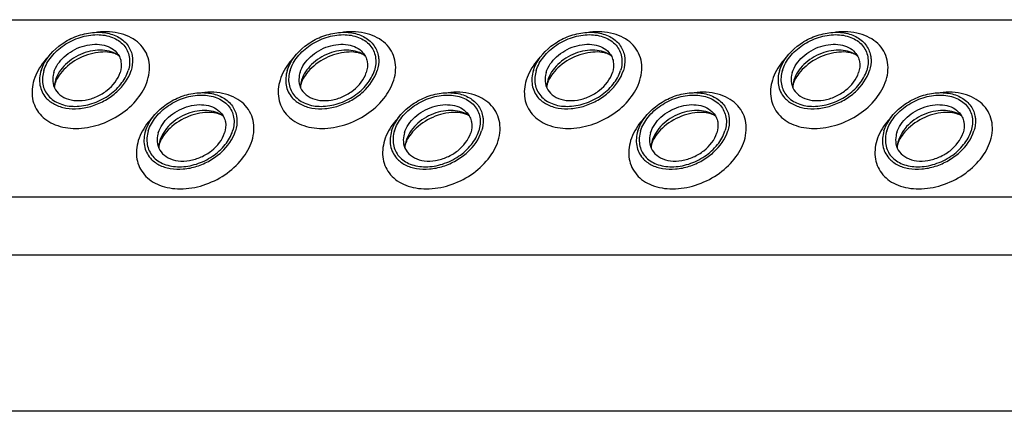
# Model space of a CAD drawing. Header units: millimetres. Extents: x 0 to 2100, y 0 to 2970.
# Tile 7 of 28: x 1647 to 1743, y 964 to 1002. Entities that reach past the tile are written whole.
import ezdxf

# ---------------------------------------------------------------- set-up
doc = ezdxf.new("R2010")
doc.units = ezdxf.units.MM
doc.header["$LTSCALE"] = 193.6
doc.layers.get('0').update_dxf_attribs({"linetype": 'CONTINUOUS'})

msp = doc.modelspace()

# ---------------------------------------------------------------- linework, layer by layer
at = {"color": 9, "linetype": 'CONTINUOUS'}
for p, q in [((1460.481, 1001.856), (1823.554, 1001.856)), ((1468.938, 984.623), (1832.011, 984.623)), ((1471.695, 979.003), (1834.769, 979.003))]:
    msp.add_line(p, q, dxfattribs=at)
at = {"color": 7, "linetype": 'CONTINUOUS'}
msp.add_line((1842.243, 963.773), (1479.169, 963.773), dxfattribs=at)
for centre, radius, start, end in [((1653.001, 995.204), 2.588, 168.51317, 169.25165), ((1653.132, 995.175), 2.722, 162.7878, 168.47048), ((1676.931, 995.204), 2.588, 168.51317, 169.25165), ((1677.062, 995.175), 2.722, 162.7878, 168.47048), ((1700.861, 995.204), 2.588, 168.51317, 169.25165), ((1700.992, 995.175), 2.722, 162.7878, 168.47048), ((1724.791, 995.204), 2.588, 168.51317, 169.25165), ((1724.922, 995.175), 2.722, 162.7878, 168.47048), ((1663.151, 989.329), 2.588, 168.51317, 169.25165), ((1663.282, 989.3), 2.722, 162.7878, 168.47048), ((1687.081, 989.329), 2.588, 168.51317, 169.25165), ((1687.212, 989.3), 2.722, 162.7878, 168.47048), ((1711.011, 989.329), 2.588, 168.51317, 169.25165), ((1711.142, 989.3), 2.722, 162.7878, 168.47048), ((1734.941, 989.329), 2.588, 168.51317, 169.25165), ((1735.071, 989.3), 2.722, 162.7878, 168.47048)]:
    msp.add_arc(centre, radius, start, end, dxfattribs=at)
for points, knots in [([(1649.129, 996.913), (1649.415, 997.839), (1650.432, 999.106), (1652.188, 1000.151), (1653.707, 1000.62), (1655.209, 1000.677), (1656.545, 1000.309), (1657.56, 999.519), (1657.903, 998.761), (1657.978, 998.379)], [0, 0, 0, 0, 0.256023, 0.397887, 0.538537, 0.670709, 0.789982, 0.897281, 1, 1, 1, 1]), ([(1649.405, 996.913), (1649.554, 997.397), (1650.097, 998.347), (1651.339, 999.455), (1652.885, 1000.204), (1654.524, 1000.485), (1656.044, 1000.254), (1657.056, 999.594), (1657.537, 998.862), (1657.803, 998.026), (1657.734, 997.339), (1657.603, 996.913)], [0, 0, 0, 0, 0.126005, 0.265198, 0.409334, 0.548109, 0.673462, 0.783988, 0.836431, 0.88895, 1, 1, 1, 1]), ([(1673.059, 996.913), (1673.345, 997.839), (1674.362, 999.106), (1676.118, 1000.151), (1677.637, 1000.62), (1679.139, 1000.677), (1680.475, 1000.309), (1681.49, 999.519), (1681.833, 998.761), (1681.908, 998.379)], [0, 0, 0, 0, 0.256023, 0.397887, 0.538537, 0.670709, 0.789982, 0.897281, 1, 1, 1, 1]), ([(1673.335, 996.913), (1673.484, 997.397), (1674.027, 998.347), (1675.269, 999.455), (1676.815, 1000.204), (1678.454, 1000.485), (1679.974, 1000.254), (1680.985, 999.594), (1681.466, 998.862), (1681.733, 998.026), (1681.664, 997.339), (1681.532, 996.913)], [0, 0, 0, 0, 0.126005, 0.265198, 0.409334, 0.548109, 0.673462, 0.783988, 0.836431, 0.88895, 1, 1, 1, 1]), ([(1696.988, 996.913), (1697.275, 997.839), (1698.292, 999.106), (1700.048, 1000.151), (1701.566, 1000.62), (1703.069, 1000.677), (1704.405, 1000.309), (1705.42, 999.519), (1705.763, 998.761), (1705.838, 998.379)], [0, 0, 0, 0, 0.256023, 0.397887, 0.538537, 0.670709, 0.789982, 0.897281, 1, 1, 1, 1]), ([(1697.265, 996.913), (1697.414, 997.397), (1697.957, 998.347), (1699.199, 999.455), (1700.745, 1000.204), (1702.384, 1000.485), (1703.904, 1000.254), (1704.915, 999.594), (1705.396, 998.862), (1705.662, 998.026), (1705.594, 997.339), (1705.462, 996.913)], [0, 0, 0, 0, 0.126005, 0.265198, 0.409334, 0.548109, 0.673462, 0.783988, 0.836431, 0.88895, 1, 1, 1, 1]), ([(1720.918, 996.913), (1721.205, 997.839), (1722.222, 999.106), (1723.978, 1000.151), (1725.496, 1000.62), (1726.998, 1000.677), (1728.335, 1000.309), (1729.35, 999.519), (1729.693, 998.761), (1729.767, 998.379)], [0, 0, 0, 0, 0.256023, 0.397887, 0.538537, 0.670709, 0.789982, 0.897281, 1, 1, 1, 1]), ([(1721.195, 996.913), (1721.344, 997.397), (1721.887, 998.347), (1723.129, 999.455), (1724.674, 1000.204), (1726.314, 1000.485), (1727.833, 1000.254), (1728.845, 999.594), (1729.326, 998.862), (1729.592, 998.026), (1729.524, 997.339), (1729.392, 996.913)], [0, 0, 0, 0, 0.126005, 0.265198, 0.409334, 0.548109, 0.673462, 0.783988, 0.836431, 0.88895, 1, 1, 1, 1]), ([(1650.372, 996.727), (1650.551, 997.308), (1651.138, 998.12), (1652.183, 998.874), (1653.113, 999.288), (1654.084, 999.49), (1655.019, 999.464), (1655.845, 999.206), (1656.291, 998.872), (1656.462, 998.679)], [0, 0, 0, 0, 0.246125, 0.38243, 0.520512, 0.654784, 0.780538, 0.895274, 1, 1, 1, 1]), ([(1674.301, 996.727), (1674.481, 997.308), (1675.068, 998.12), (1676.113, 998.874), (1677.043, 999.288), (1678.013, 999.49), (1678.949, 999.464), (1679.775, 999.206), (1680.221, 998.872), (1680.392, 998.679)], [0, 0, 0, 0, 0.246125, 0.38243, 0.520512, 0.654784, 0.780538, 0.895274, 1, 1, 1, 1]), ([(1698.231, 996.727), (1698.411, 997.308), (1698.998, 998.12), (1700.042, 998.874), (1700.973, 999.288), (1701.943, 999.49), (1702.879, 999.464), (1703.705, 999.206), (1704.151, 998.872), (1704.322, 998.679)], [0, 0, 0, 0, 0.246125, 0.38243, 0.520512, 0.654784, 0.780538, 0.895274, 1, 1, 1, 1]), ([(1722.161, 996.727), (1722.341, 997.308), (1722.928, 998.12), (1723.972, 998.874), (1724.903, 999.288), (1725.873, 999.49), (1726.809, 999.464), (1727.635, 999.206), (1728.081, 998.872), (1728.252, 998.679)], [0, 0, 0, 0, 0.246125, 0.38243, 0.520512, 0.654784, 0.780538, 0.895274, 1, 1, 1, 1]), ([(1656.688, 998.354), (1656.243, 998.687), (1655.344, 998.947), (1654.138, 998.869), (1653.176, 998.603), (1652.274, 998.148), (1651.492, 997.536), (1650.886, 996.811), (1650.618, 996.258), (1650.532, 995.981)], [0, 0, 0, 0, 0.223873, 0.351612, 0.485909, 0.622361, 0.75614, 0.882948, 1, 1, 1, 1]), ([(1656.688, 998.354), (1656.57, 998.442), (1656.218, 998.609), (1655.532, 998.737), (1654.625, 998.702), (1653.256, 998.373), (1651.974, 997.664), (1651.029, 996.709), (1650.701, 996.198), (1650.591, 995.953)], [0, 0, 0, 0, 0.061788, 0.160605, 0.290161, 0.439176, 0.748377, 0.887348, 1, 1, 1, 1]), ([(1656.462, 998.679), (1656.573, 998.553), (1656.762, 998.271), (1656.977, 997.61), (1656.923, 997.064), (1656.819, 996.727)], [0, 0, 0, 0, 0.242965, 0.486066, 1, 1, 1, 1]), ([(1657.978, 998.379), (1658.001, 998.263), (1658.062, 997.773), (1657.989, 997.271), (1657.879, 996.913)], [0, 0, 0, 0, 0.240827, 1, 1, 1, 1]), ([(1680.618, 998.354), (1680.173, 998.687), (1679.273, 998.947), (1678.068, 998.869), (1677.106, 998.603), (1676.204, 998.148), (1675.422, 997.536), (1674.816, 996.811), (1674.548, 996.258), (1674.462, 995.981)], [0, 0, 0, 0, 0.223873, 0.351612, 0.485909, 0.622361, 0.75614, 0.882948, 1, 1, 1, 1]), ([(1680.618, 998.354), (1680.5, 998.442), (1680.147, 998.609), (1679.461, 998.737), (1678.554, 998.702), (1677.186, 998.373), (1675.904, 997.664), (1674.958, 996.709), (1674.631, 996.198), (1674.521, 995.953)], [0, 0, 0, 0, 0.061788, 0.160605, 0.290161, 0.439176, 0.748377, 0.887348, 1, 1, 1, 1]), ([(1680.392, 998.679), (1680.503, 998.553), (1680.692, 998.271), (1680.907, 997.61), (1680.853, 997.064), (1680.749, 996.727)], [0, 0, 0, 0, 0.242965, 0.486066, 1, 1, 1, 1]), ([(1681.908, 998.379), (1681.93, 998.263), (1681.992, 997.773), (1681.919, 997.271), (1681.809, 996.913)], [0, 0, 0, 0, 0.240827, 1, 1, 1, 1]), ([(1704.548, 998.354), (1704.102, 998.687), (1703.203, 998.947), (1701.998, 998.869), (1701.036, 998.603), (1700.134, 998.148), (1699.352, 997.536), (1698.746, 996.811), (1698.478, 996.258), (1698.392, 995.981)], [0, 0, 0, 0, 0.223873, 0.351612, 0.485909, 0.622361, 0.75614, 0.882948, 1, 1, 1, 1]), ([(1704.548, 998.354), (1704.43, 998.442), (1704.077, 998.609), (1703.391, 998.737), (1702.484, 998.702), (1701.116, 998.373), (1699.834, 997.664), (1698.888, 996.709), (1698.561, 996.198), (1698.451, 995.953)], [0, 0, 0, 0, 0.061788, 0.160605, 0.290161, 0.439176, 0.748377, 0.887348, 1, 1, 1, 1]), ([(1704.322, 998.679), (1704.433, 998.553), (1704.622, 998.271), (1704.836, 997.61), (1704.783, 997.064), (1704.679, 996.727)], [0, 0, 0, 0, 0.242965, 0.486066, 1, 1, 1, 1]), ([(1705.838, 998.379), (1705.86, 998.263), (1705.922, 997.773), (1705.849, 997.271), (1705.739, 996.913)], [0, 0, 0, 0, 0.240827, 1, 1, 1, 1]), ([(1728.478, 998.354), (1728.032, 998.687), (1727.133, 998.947), (1725.928, 998.869), (1724.966, 998.603), (1724.064, 998.148), (1723.281, 997.536), (1722.676, 996.811), (1722.408, 996.258), (1722.322, 995.981)], [0, 0, 0, 0, 0.223873, 0.351612, 0.485909, 0.622361, 0.75614, 0.882948, 1, 1, 1, 1]), ([(1728.478, 998.354), (1728.359, 998.442), (1728.007, 998.609), (1727.321, 998.737), (1726.414, 998.702), (1725.046, 998.373), (1723.764, 997.664), (1722.818, 996.709), (1722.491, 996.198), (1722.38, 995.953)], [0, 0, 0, 0, 0.061788, 0.160605, 0.290161, 0.439176, 0.748377, 0.887348, 1, 1, 1, 1]), ([(1728.252, 998.679), (1728.363, 998.553), (1728.552, 998.271), (1728.766, 997.61), (1728.713, 997.064), (1728.609, 996.727)], [0, 0, 0, 0, 0.242965, 0.486066, 1, 1, 1, 1]), ([(1729.767, 998.379), (1729.79, 998.263), (1729.852, 997.773), (1729.779, 997.271), (1729.668, 996.913)], [0, 0, 0, 0, 0.240827, 1, 1, 1, 1]), ([(1649.129, 996.913), (1648.988, 996.456), (1648.915, 995.718), (1649.203, 994.823), (1649.458, 994.441), (1649.606, 994.271)], [0, 0, 0, 0, 0.513998, 0.757111, 1, 1, 1, 1]), ([(1649.405, 996.913), (1649.273, 996.487), (1649.205, 995.8), (1649.471, 994.965), (1649.952, 994.232), (1650.964, 993.572), (1652.483, 993.342), (1654.123, 993.623), (1655.668, 994.371), (1656.911, 995.48), (1657.453, 996.43), (1657.603, 996.913)], [0, 0, 0, 0, 0.11105, 0.163569, 0.216012, 0.326538, 0.451891, 0.590666, 0.734802, 0.873995, 1, 1, 1, 1]), ([(1649.606, 994.271), (1649.838, 994.007), (1650.442, 993.552), (1651.563, 993.2), (1652.834, 993.163), (1654.152, 993.436), (1655.417, 993.997), (1656.837, 995.02), (1657.635, 996.124), (1657.879, 996.913)], [0, 0, 0, 0, 0.104679, 0.219356, 0.345073, 0.479342, 0.617452, 0.753801, 1, 1, 1, 1]), ([(1650.372, 996.727), (1650.344, 996.636), (1650.255, 996.287), (1650.247, 995.914), (1650.297, 995.653)], [0, 0, 0, 0, 0.262254, 1, 1, 1, 1]), ([(1650.297, 995.653), (1650.351, 995.371), (1650.602, 994.812), (1651.349, 994.227), (1652.334, 993.953), (1653.441, 993.995), (1654.562, 994.339), (1655.857, 995.109), (1656.608, 996.044), (1656.819, 996.727)], [0, 0, 0, 0, 0.102742, 0.21, 0.32922, 0.461363, 0.602021, 0.743916, 1, 1, 1, 1]), ([(1673.059, 996.913), (1672.917, 996.456), (1672.845, 995.718), (1673.133, 994.823), (1673.387, 994.441), (1673.536, 994.271)], [0, 0, 0, 0, 0.513998, 0.757111, 1, 1, 1, 1]), ([(1673.335, 996.913), (1673.203, 996.487), (1673.135, 995.8), (1673.401, 994.965), (1673.882, 994.232), (1674.894, 993.572), (1676.413, 993.342), (1678.053, 993.623), (1679.598, 994.371), (1680.84, 995.48), (1681.383, 996.43), (1681.532, 996.913)], [0, 0, 0, 0, 0.11105, 0.163569, 0.216012, 0.326538, 0.451891, 0.590666, 0.734802, 0.873995, 1, 1, 1, 1]), ([(1673.536, 994.271), (1673.768, 994.007), (1674.372, 993.552), (1675.493, 993.2), (1676.763, 993.163), (1678.082, 993.436), (1679.347, 993.997), (1680.767, 995.02), (1681.565, 996.124), (1681.809, 996.913)], [0, 0, 0, 0, 0.104679, 0.219356, 0.345073, 0.479342, 0.617452, 0.753801, 1, 1, 1, 1]), ([(1674.301, 996.727), (1674.274, 996.636), (1674.185, 996.287), (1674.177, 995.914), (1674.227, 995.653)], [0, 0, 0, 0, 0.262254, 1, 1, 1, 1]), ([(1674.227, 995.653), (1674.281, 995.371), (1674.532, 994.812), (1675.279, 994.227), (1676.264, 993.953), (1677.371, 993.995), (1678.491, 994.339), (1679.787, 995.109), (1680.538, 996.044), (1680.749, 996.727)], [0, 0, 0, 0, 0.102742, 0.21, 0.32922, 0.461363, 0.602021, 0.743916, 1, 1, 1, 1]), ([(1696.988, 996.913), (1696.847, 996.456), (1696.775, 995.718), (1697.063, 994.823), (1697.317, 994.441), (1697.466, 994.271)], [0, 0, 0, 0, 0.513998, 0.757111, 1, 1, 1, 1]), ([(1697.265, 996.913), (1697.133, 996.487), (1697.065, 995.8), (1697.331, 994.965), (1697.812, 994.232), (1698.824, 993.572), (1700.343, 993.342), (1701.982, 993.623), (1703.528, 994.371), (1704.77, 995.48), (1705.313, 996.43), (1705.462, 996.913)], [0, 0, 0, 0, 0.11105, 0.163569, 0.216012, 0.326538, 0.451891, 0.590666, 0.734802, 0.873995, 1, 1, 1, 1]), ([(1697.466, 994.271), (1697.698, 994.007), (1698.302, 993.552), (1699.423, 993.2), (1700.693, 993.163), (1702.012, 993.436), (1703.277, 993.997), (1704.697, 995.02), (1705.495, 996.124), (1705.739, 996.913)], [0, 0, 0, 0, 0.104679, 0.219356, 0.345073, 0.479342, 0.617452, 0.753801, 1, 1, 1, 1]), ([(1698.231, 996.727), (1698.203, 996.636), (1698.115, 996.287), (1698.107, 995.914), (1698.157, 995.653)], [0, 0, 0, 0, 0.262254, 1, 1, 1, 1]), ([(1698.157, 995.653), (1698.211, 995.371), (1698.462, 994.812), (1699.209, 994.227), (1700.193, 993.953), (1701.301, 993.995), (1702.421, 994.339), (1703.717, 995.109), (1704.468, 996.044), (1704.679, 996.727)], [0, 0, 0, 0, 0.102742, 0.21, 0.32922, 0.461363, 0.602021, 0.743916, 1, 1, 1, 1]), ([(1720.918, 996.913), (1720.777, 996.456), (1720.705, 995.718), (1720.993, 994.823), (1721.247, 994.441), (1721.396, 994.271)], [0, 0, 0, 0, 0.513998, 0.757111, 1, 1, 1, 1]), ([(1721.195, 996.913), (1721.063, 996.487), (1720.994, 995.8), (1721.261, 994.965), (1721.742, 994.232), (1722.753, 993.572), (1724.273, 993.342), (1725.912, 993.623), (1727.458, 994.371), (1728.7, 995.48), (1729.243, 996.43), (1729.392, 996.913)], [0, 0, 0, 0, 0.11105, 0.163569, 0.216012, 0.326538, 0.451891, 0.590666, 0.734802, 0.873995, 1, 1, 1, 1]), ([(1721.396, 994.271), (1721.628, 994.007), (1722.232, 993.552), (1723.353, 993.2), (1724.623, 993.163), (1725.942, 993.436), (1727.206, 993.997), (1728.627, 995.02), (1729.424, 996.124), (1729.668, 996.913)], [0, 0, 0, 0, 0.104679, 0.219356, 0.345073, 0.479342, 0.617452, 0.753801, 1, 1, 1, 1]), ([(1722.161, 996.727), (1722.133, 996.636), (1722.045, 996.287), (1722.037, 995.914), (1722.087, 995.653)], [0, 0, 0, 0, 0.262254, 1, 1, 1, 1]), ([(1722.087, 995.653), (1722.141, 995.371), (1722.392, 994.812), (1723.139, 994.227), (1724.123, 993.953), (1725.231, 993.995), (1726.351, 994.339), (1727.647, 995.109), (1728.397, 996.044), (1728.609, 996.727)], [0, 0, 0, 0, 0.102742, 0.21, 0.32922, 0.461363, 0.602021, 0.743916, 1, 1, 1, 1]), ([(1650.488, 995.683), (1650.475, 995.643), (1650.439, 995.51), (1650.418, 995.372), (1650.416, 995.276)], [0, 0, 0, 0, 0.304395, 1, 1, 1, 1]), ([(1650.591, 995.953), (1650.58, 995.929), (1650.542, 995.841), (1650.508, 995.75), (1650.488, 995.683)], [0, 0, 0, 0, 0.268631, 1, 1, 1, 1]), ([(1674.418, 995.683), (1674.405, 995.643), (1674.369, 995.51), (1674.347, 995.372), (1674.346, 995.276)], [0, 0, 0, 0, 0.304395, 1, 1, 1, 1]), ([(1674.521, 995.953), (1674.51, 995.929), (1674.472, 995.841), (1674.438, 995.75), (1674.418, 995.683)], [0, 0, 0, 0, 0.268631, 1, 1, 1, 1]), ([(1698.347, 995.683), (1698.335, 995.643), (1698.298, 995.51), (1698.277, 995.372), (1698.276, 995.276)], [0, 0, 0, 0, 0.304395, 1, 1, 1, 1]), ([(1698.451, 995.953), (1698.44, 995.929), (1698.402, 995.841), (1698.368, 995.75), (1698.347, 995.683)], [0, 0, 0, 0, 0.268631, 1, 1, 1, 1]), ([(1722.277, 995.683), (1722.265, 995.643), (1722.228, 995.51), (1722.207, 995.372), (1722.206, 995.276)], [0, 0, 0, 0, 0.304395, 1, 1, 1, 1]), ([(1722.38, 995.953), (1722.37, 995.929), (1722.331, 995.841), (1722.298, 995.75), (1722.277, 995.683)], [0, 0, 0, 0, 0.268631, 1, 1, 1, 1]), ([(1659.278, 991.038), (1659.564, 991.964), (1660.582, 993.231), (1662.338, 994.276), (1663.856, 994.745), (1665.358, 994.802), (1666.694, 994.434), (1667.71, 993.644), (1668.053, 992.886), (1668.127, 992.505)], [0, 0, 0, 0, 0.256023, 0.397887, 0.538537, 0.670709, 0.789982, 0.897281, 1, 1, 1, 1]), ([(1683.208, 991.038), (1683.494, 991.964), (1684.511, 993.231), (1686.267, 994.276), (1687.786, 994.745), (1689.288, 994.802), (1690.624, 994.434), (1691.639, 993.644), (1691.983, 992.886), (1692.057, 992.505)], [0, 0, 0, 0, 0.256023, 0.397887, 0.538537, 0.670709, 0.789982, 0.897281, 1, 1, 1, 1]), ([(1707.138, 991.038), (1707.424, 991.964), (1708.441, 993.231), (1710.197, 994.276), (1711.716, 994.745), (1713.218, 994.802), (1714.554, 994.434), (1715.569, 993.644), (1715.913, 992.886), (1715.987, 992.505)], [0, 0, 0, 0, 0.256023, 0.397887, 0.538537, 0.670709, 0.789982, 0.897281, 1, 1, 1, 1]), ([(1731.068, 991.038), (1731.354, 991.964), (1732.371, 993.231), (1734.127, 994.276), (1735.646, 994.745), (1737.148, 994.802), (1738.484, 994.434), (1739.499, 993.644), (1739.842, 992.886), (1739.917, 992.505)], [0, 0, 0, 0, 0.256023, 0.397887, 0.538537, 0.670709, 0.789982, 0.897281, 1, 1, 1, 1]), ([(1659.554, 991.038), (1659.704, 991.522), (1660.246, 992.472), (1661.489, 993.58), (1663.034, 994.329), (1664.674, 994.61), (1666.193, 994.379), (1667.205, 993.719), (1667.686, 992.987), (1667.952, 992.151), (1667.884, 991.464), (1667.752, 991.038)], [0, 0, 0, 0, 0.126005, 0.265198, 0.409334, 0.548109, 0.673462, 0.783988, 0.836431, 0.88895, 1, 1, 1, 1]), ([(1660.521, 990.852), (1660.701, 991.433), (1661.287, 992.245), (1662.332, 992.999), (1663.263, 993.413), (1664.233, 993.615), (1665.168, 993.589), (1665.995, 993.331), (1666.441, 992.998), (1666.612, 992.804)], [0, 0, 0, 0, 0.246125, 0.38243, 0.520512, 0.654784, 0.780538, 0.895274, 1, 1, 1, 1]), ([(1683.484, 991.038), (1683.634, 991.522), (1684.176, 992.472), (1685.419, 993.58), (1686.964, 994.329), (1688.603, 994.61), (1690.123, 994.379), (1691.135, 993.719), (1691.616, 992.987), (1691.882, 992.151), (1691.813, 991.464), (1691.682, 991.038)], [0, 0, 0, 0, 0.126005, 0.265198, 0.409334, 0.548109, 0.673462, 0.783988, 0.836431, 0.88895, 1, 1, 1, 1]), ([(1684.451, 990.852), (1684.63, 991.433), (1685.217, 992.245), (1686.262, 992.999), (1687.192, 993.413), (1688.163, 993.615), (1689.098, 993.589), (1689.925, 993.331), (1690.37, 992.998), (1690.542, 992.804)], [0, 0, 0, 0, 0.246125, 0.38243, 0.520512, 0.654784, 0.780538, 0.895274, 1, 1, 1, 1]), ([(1707.414, 991.038), (1707.564, 991.522), (1708.106, 992.472), (1709.349, 993.58), (1710.894, 994.329), (1712.533, 994.61), (1714.053, 994.379), (1715.065, 993.719), (1715.546, 992.987), (1715.812, 992.151), (1715.743, 991.464), (1715.612, 991.038)], [0, 0, 0, 0, 0.126005, 0.265198, 0.409334, 0.548109, 0.673462, 0.783988, 0.836431, 0.88895, 1, 1, 1, 1]), ([(1708.381, 990.852), (1708.56, 991.433), (1709.147, 992.245), (1710.192, 992.999), (1711.122, 993.413), (1712.093, 993.615), (1713.028, 993.589), (1713.854, 993.331), (1714.3, 992.998), (1714.472, 992.804)], [0, 0, 0, 0, 0.246125, 0.38243, 0.520512, 0.654784, 0.780538, 0.895274, 1, 1, 1, 1]), ([(1731.344, 991.038), (1731.493, 991.522), (1732.036, 992.472), (1733.278, 993.58), (1734.824, 994.329), (1736.463, 994.61), (1737.983, 994.379), (1738.995, 993.719), (1739.476, 992.987), (1739.742, 992.151), (1739.673, 991.464), (1739.542, 991.038)], [0, 0, 0, 0, 0.126005, 0.265198, 0.409334, 0.548109, 0.673462, 0.783988, 0.836431, 0.88895, 1, 1, 1, 1]), ([(1732.311, 990.852), (1732.49, 991.433), (1733.077, 992.245), (1734.122, 992.999), (1735.052, 993.413), (1736.023, 993.615), (1736.958, 993.589), (1737.784, 993.331), (1738.23, 992.998), (1738.401, 992.804)], [0, 0, 0, 0, 0.246125, 0.38243, 0.520512, 0.654784, 0.780538, 0.895274, 1, 1, 1, 1]), ([(1666.837, 992.479), (1666.392, 992.812), (1665.493, 993.072), (1664.287, 992.994), (1663.326, 992.728), (1662.423, 992.273), (1661.641, 991.661), (1661.036, 990.936), (1660.767, 990.383), (1660.682, 990.106)], [0, 0, 0, 0, 0.223873, 0.351612, 0.485909, 0.622361, 0.75614, 0.882948, 1, 1, 1, 1]), ([(1666.837, 992.479), (1666.719, 992.567), (1666.367, 992.734), (1665.681, 992.862), (1664.774, 992.827), (1663.405, 992.498), (1662.124, 991.789), (1661.178, 990.834), (1660.851, 990.323), (1660.74, 990.078)], [0, 0, 0, 0, 0.061788, 0.160605, 0.290161, 0.439176, 0.748377, 0.887348, 1, 1, 1, 1]), ([(1666.612, 992.804), (1666.722, 992.678), (1666.911, 992.396), (1667.126, 991.735), (1667.073, 991.19), (1666.968, 990.852)], [0, 0, 0, 0, 0.242965, 0.486066, 1, 1, 1, 1]), ([(1690.767, 992.479), (1690.322, 992.812), (1689.423, 993.072), (1688.217, 992.994), (1687.255, 992.728), (1686.353, 992.273), (1685.571, 991.661), (1684.965, 990.936), (1684.697, 990.383), (1684.611, 990.106)], [0, 0, 0, 0, 0.223873, 0.351612, 0.485909, 0.622361, 0.75614, 0.882948, 1, 1, 1, 1]), ([(1690.767, 992.479), (1690.649, 992.567), (1690.297, 992.734), (1689.611, 992.862), (1688.704, 992.827), (1687.335, 992.498), (1686.053, 991.789), (1685.108, 990.834), (1684.781, 990.323), (1684.67, 990.078)], [0, 0, 0, 0, 0.061788, 0.160605, 0.290161, 0.439176, 0.748377, 0.887348, 1, 1, 1, 1]), ([(1690.542, 992.804), (1690.652, 992.678), (1690.841, 992.396), (1691.056, 991.735), (1691.003, 991.19), (1690.898, 990.852)], [0, 0, 0, 0, 0.242965, 0.486066, 1, 1, 1, 1]), ([(1714.697, 992.479), (1714.252, 992.812), (1713.353, 993.072), (1712.147, 992.994), (1711.185, 992.728), (1710.283, 992.273), (1709.501, 991.661), (1708.895, 990.936), (1708.627, 990.383), (1708.541, 990.106)], [0, 0, 0, 0, 0.223873, 0.351612, 0.485909, 0.622361, 0.75614, 0.882948, 1, 1, 1, 1]), ([(1714.697, 992.479), (1714.579, 992.567), (1714.227, 992.734), (1713.541, 992.862), (1712.634, 992.827), (1711.265, 992.498), (1709.983, 991.789), (1709.038, 990.834), (1708.711, 990.323), (1708.6, 990.078)], [0, 0, 0, 0, 0.061788, 0.160605, 0.290161, 0.439176, 0.748377, 0.887348, 1, 1, 1, 1]), ([(1714.472, 992.804), (1714.582, 992.678), (1714.771, 992.396), (1714.986, 991.735), (1714.933, 991.19), (1714.828, 990.852)], [0, 0, 0, 0, 0.242965, 0.486066, 1, 1, 1, 1]), ([(1738.627, 992.479), (1738.182, 992.812), (1737.283, 993.072), (1736.077, 992.994), (1735.115, 992.728), (1734.213, 992.273), (1733.431, 991.661), (1732.825, 990.936), (1732.557, 990.383), (1732.471, 990.106)], [0, 0, 0, 0, 0.223873, 0.351612, 0.485909, 0.622361, 0.75614, 0.882948, 1, 1, 1, 1]), ([(1738.627, 992.479), (1738.509, 992.567), (1738.157, 992.734), (1737.471, 992.862), (1736.564, 992.827), (1735.195, 992.498), (1733.913, 991.789), (1732.968, 990.834), (1732.64, 990.323), (1732.53, 990.078)], [0, 0, 0, 0, 0.061788, 0.160605, 0.290161, 0.439176, 0.748377, 0.887348, 1, 1, 1, 1]), ([(1738.401, 992.804), (1738.512, 992.678), (1738.701, 992.396), (1738.916, 991.735), (1738.862, 991.19), (1738.758, 990.852)], [0, 0, 0, 0, 0.242965, 0.486066, 1, 1, 1, 1]), ([(1668.127, 992.505), (1668.15, 992.388), (1668.212, 991.898), (1668.139, 991.396), (1668.028, 991.038)], [0, 0, 0, 0, 0.240827, 1, 1, 1, 1]), ([(1692.057, 992.505), (1692.08, 992.388), (1692.141, 991.898), (1692.069, 991.396), (1691.958, 991.038)], [0, 0, 0, 0, 0.240827, 1, 1, 1, 1]), ([(1715.987, 992.505), (1716.01, 992.388), (1716.071, 991.898), (1715.998, 991.396), (1715.888, 991.038)], [0, 0, 0, 0, 0.240827, 1, 1, 1, 1]), ([(1739.917, 992.505), (1739.94, 992.388), (1740.001, 991.898), (1739.928, 991.396), (1739.818, 991.038)], [0, 0, 0, 0, 0.240827, 1, 1, 1, 1]), ([(1659.278, 991.038), (1659.137, 990.581), (1659.064, 989.844), (1659.353, 988.949), (1659.607, 988.566), (1659.756, 988.396)], [0, 0, 0, 0, 0.513998, 0.757111, 1, 1, 1, 1]), ([(1659.554, 991.038), (1659.423, 990.612), (1659.354, 989.925), (1659.62, 989.09), (1660.101, 988.357), (1661.113, 987.697), (1662.633, 987.467), (1664.272, 987.748), (1665.818, 988.496), (1667.06, 989.605), (1667.603, 990.555), (1667.752, 991.038)], [0, 0, 0, 0, 0.11105, 0.163569, 0.216012, 0.326538, 0.451891, 0.590666, 0.734802, 0.873995, 1, 1, 1, 1]), ([(1659.756, 988.396), (1659.987, 988.132), (1660.591, 987.677), (1661.713, 987.325), (1662.983, 987.288), (1664.301, 987.561), (1665.566, 988.122), (1666.986, 989.146), (1667.784, 990.249), (1668.028, 991.038)], [0, 0, 0, 0, 0.104679, 0.219356, 0.345073, 0.479342, 0.617452, 0.753801, 1, 1, 1, 1]), ([(1660.521, 990.852), (1660.493, 990.761), (1660.405, 990.412), (1660.397, 990.04), (1660.447, 989.778)], [0, 0, 0, 0, 0.262254, 1, 1, 1, 1]), ([(1660.447, 989.778), (1660.501, 989.496), (1660.752, 988.937), (1661.499, 988.352), (1662.483, 988.079), (1663.591, 988.12), (1664.711, 988.464), (1666.007, 989.234), (1666.757, 990.169), (1666.968, 990.852)], [0, 0, 0, 0, 0.102742, 0.21, 0.32922, 0.461363, 0.602021, 0.743916, 1, 1, 1, 1]), ([(1683.208, 991.038), (1683.067, 990.581), (1682.994, 989.844), (1683.282, 988.949), (1683.537, 988.566), (1683.686, 988.396)], [0, 0, 0, 0, 0.513998, 0.757111, 1, 1, 1, 1]), ([(1683.484, 991.038), (1683.353, 990.612), (1683.284, 989.925), (1683.55, 989.09), (1684.031, 988.357), (1685.043, 987.697), (1686.563, 987.467), (1688.202, 987.748), (1689.747, 988.496), (1690.99, 989.605), (1691.532, 990.555), (1691.682, 991.038)], [0, 0, 0, 0, 0.11105, 0.163569, 0.216012, 0.326538, 0.451891, 0.590666, 0.734802, 0.873995, 1, 1, 1, 1]), ([(1683.686, 988.396), (1683.917, 988.132), (1684.521, 987.677), (1685.642, 987.325), (1686.913, 987.288), (1688.231, 987.561), (1689.496, 988.122), (1690.916, 989.146), (1691.714, 990.249), (1691.958, 991.038)], [0, 0, 0, 0, 0.104679, 0.219356, 0.345073, 0.479342, 0.617452, 0.753801, 1, 1, 1, 1]), ([(1684.451, 990.852), (1684.423, 990.761), (1684.335, 990.412), (1684.327, 990.04), (1684.377, 989.778)], [0, 0, 0, 0, 0.262254, 1, 1, 1, 1]), ([(1684.377, 989.778), (1684.43, 989.496), (1684.682, 988.937), (1685.428, 988.352), (1686.413, 988.079), (1687.521, 988.12), (1688.641, 988.464), (1689.937, 989.234), (1690.687, 990.169), (1690.898, 990.852)], [0, 0, 0, 0, 0.102742, 0.21, 0.32922, 0.461363, 0.602021, 0.743916, 1, 1, 1, 1]), ([(1707.138, 991.038), (1706.997, 990.581), (1706.924, 989.844), (1707.212, 988.949), (1707.467, 988.566), (1707.616, 988.396)], [0, 0, 0, 0, 0.513998, 0.757111, 1, 1, 1, 1]), ([(1707.414, 991.038), (1707.283, 990.612), (1707.214, 989.925), (1707.48, 989.09), (1707.961, 988.357), (1708.973, 987.697), (1710.493, 987.467), (1712.132, 987.748), (1713.677, 988.496), (1714.92, 989.605), (1715.462, 990.555), (1715.612, 991.038)], [0, 0, 0, 0, 0.11105, 0.163569, 0.216012, 0.326538, 0.451891, 0.590666, 0.734802, 0.873995, 1, 1, 1, 1]), ([(1707.616, 988.396), (1707.847, 988.132), (1708.451, 987.677), (1709.572, 987.325), (1710.843, 987.288), (1712.161, 987.561), (1713.426, 988.122), (1714.846, 989.146), (1715.644, 990.249), (1715.888, 991.038)], [0, 0, 0, 0, 0.104679, 0.219356, 0.345073, 0.479342, 0.617452, 0.753801, 1, 1, 1, 1]), ([(1708.381, 990.852), (1708.353, 990.761), (1708.264, 990.412), (1708.256, 990.04), (1708.306, 989.778)], [0, 0, 0, 0, 0.262254, 1, 1, 1, 1]), ([(1708.306, 989.778), (1708.36, 989.496), (1708.611, 988.937), (1709.358, 988.352), (1710.343, 988.079), (1711.45, 988.12), (1712.571, 988.464), (1713.866, 989.234), (1714.617, 990.169), (1714.828, 990.852)], [0, 0, 0, 0, 0.102742, 0.21, 0.32922, 0.461363, 0.602021, 0.743916, 1, 1, 1, 1]), ([(1731.068, 991.038), (1730.927, 990.581), (1730.854, 989.844), (1731.142, 988.949), (1731.397, 988.566), (1731.546, 988.396)], [0, 0, 0, 0, 0.513998, 0.757111, 1, 1, 1, 1]), ([(1731.344, 991.038), (1731.212, 990.612), (1731.144, 989.925), (1731.41, 989.09), (1731.891, 988.357), (1732.903, 987.697), (1734.423, 987.467), (1736.062, 987.748), (1737.607, 988.496), (1738.85, 989.605), (1739.392, 990.555), (1739.542, 991.038)], [0, 0, 0, 0, 0.11105, 0.163569, 0.216012, 0.326538, 0.451891, 0.590666, 0.734802, 0.873995, 1, 1, 1, 1]), ([(1731.546, 988.396), (1731.777, 988.132), (1732.381, 987.677), (1733.502, 987.325), (1734.773, 987.288), (1736.091, 987.561), (1737.356, 988.122), (1738.776, 989.146), (1739.574, 990.249), (1739.818, 991.038)], [0, 0, 0, 0, 0.104679, 0.219356, 0.345073, 0.479342, 0.617452, 0.753801, 1, 1, 1, 1]), ([(1732.311, 990.852), (1732.283, 990.761), (1732.194, 990.412), (1732.186, 990.04), (1732.236, 989.778)], [0, 0, 0, 0, 0.262254, 1, 1, 1, 1]), ([(1732.236, 989.778), (1732.29, 989.496), (1732.541, 988.937), (1733.288, 988.352), (1734.273, 988.079), (1735.38, 988.12), (1736.501, 988.464), (1737.796, 989.234), (1738.547, 990.169), (1738.758, 990.852)], [0, 0, 0, 0, 0.102742, 0.21, 0.32922, 0.461363, 0.602021, 0.743916, 1, 1, 1, 1]), ([(1660.637, 989.808), (1660.625, 989.768), (1660.588, 989.635), (1660.567, 989.497), (1660.565, 989.401)], [0, 0, 0, 0, 0.304395, 1, 1, 1, 1]), ([(1660.74, 990.078), (1660.73, 990.054), (1660.691, 989.966), (1660.658, 989.875), (1660.637, 989.808)], [0, 0, 0, 0, 0.268631, 1, 1, 1, 1]), ([(1684.567, 989.808), (1684.555, 989.768), (1684.518, 989.635), (1684.497, 989.497), (1684.495, 989.401)], [0, 0, 0, 0, 0.304395, 1, 1, 1, 1]), ([(1684.67, 990.078), (1684.659, 990.054), (1684.621, 989.966), (1684.588, 989.875), (1684.567, 989.808)], [0, 0, 0, 0, 0.268631, 1, 1, 1, 1]), ([(1708.497, 989.808), (1708.484, 989.768), (1708.448, 989.635), (1708.427, 989.497), (1708.425, 989.401)], [0, 0, 0, 0, 0.304395, 1, 1, 1, 1]), ([(1708.6, 990.078), (1708.589, 990.054), (1708.551, 989.966), (1708.518, 989.875), (1708.497, 989.808)], [0, 0, 0, 0, 0.268631, 1, 1, 1, 1]), ([(1732.427, 989.808), (1732.414, 989.768), (1732.378, 989.635), (1732.357, 989.497), (1732.355, 989.401)], [0, 0, 0, 0, 0.304395, 1, 1, 1, 1]), ([(1732.53, 990.078), (1732.519, 990.054), (1732.481, 989.966), (1732.448, 989.875), (1732.427, 989.808)], [0, 0, 0, 0, 0.268631, 1, 1, 1, 1])]:
    msp.add_open_spline(points, degree=3, knots=knots, dxfattribs=at)
at = {"color": 9, "linetype": 'CONTINUOUS'}
for points, knots in [([(1659.488, 995.981), (1659.588, 996.304), (1659.713, 996.958), (1659.639, 997.934), (1659.295, 998.824), (1658.698, 999.576), (1657.884, 1000.154), (1656.527, 1000.678), (1655.374, 1000.723), (1654.611, 1000.633)], [0, 0, 0, 0, 0.124407, 0.241591, 0.355163, 0.469734, 0.589631, 0.717769, 1, 1, 1, 1]), ([(1683.418, 995.981), (1683.518, 996.304), (1683.643, 996.958), (1683.569, 997.934), (1683.225, 998.824), (1682.628, 999.576), (1681.814, 1000.154), (1680.457, 1000.678), (1679.304, 1000.723), (1678.541, 1000.633)], [0, 0, 0, 0, 0.124407, 0.241591, 0.355163, 0.469734, 0.589631, 0.717769, 1, 1, 1, 1]), ([(1707.347, 995.981), (1707.447, 996.304), (1707.573, 996.958), (1707.499, 997.934), (1707.155, 998.824), (1706.558, 999.576), (1705.743, 1000.154), (1704.387, 1000.678), (1703.234, 1000.723), (1702.471, 1000.633)], [0, 0, 0, 0, 0.124407, 0.241591, 0.355163, 0.469734, 0.589631, 0.717769, 1, 1, 1, 1]), ([(1731.277, 995.981), (1731.377, 996.304), (1731.502, 996.958), (1731.429, 997.934), (1731.085, 998.824), (1730.488, 999.576), (1729.673, 1000.154), (1728.316, 1000.678), (1727.164, 1000.723), (1726.401, 1000.633)], [0, 0, 0, 0, 0.124407, 0.241591, 0.355163, 0.469734, 0.589631, 0.717769, 1, 1, 1, 1]), ([(1649.876, 998.305), (1649.707, 998.132), (1649.1, 997.446), (1648.634, 996.624), (1648.435, 995.981)], [0, 0, 0, 0, 0.264826, 1, 1, 1, 1]), ([(1673.806, 998.305), (1673.637, 998.132), (1673.03, 997.446), (1672.564, 996.624), (1672.365, 995.981)], [0, 0, 0, 0, 0.264826, 1, 1, 1, 1]), ([(1697.736, 998.305), (1697.567, 998.132), (1696.96, 997.446), (1696.494, 996.624), (1696.295, 995.981)], [0, 0, 0, 0, 0.264826, 1, 1, 1, 1]), ([(1721.666, 998.305), (1721.496, 998.132), (1720.89, 997.446), (1720.423, 996.624), (1720.225, 995.981)], [0, 0, 0, 0, 0.264826, 1, 1, 1, 1]), ([(1648.435, 995.981), (1648.257, 995.406), (1648.165, 994.48), (1648.524, 993.353), (1649.003, 992.625), (1649.677, 992.033), (1650.823, 991.437), (1652.588, 991.163), (1654.795, 991.545), (1656.88, 992.553), (1658.555, 994.048), (1659.286, 995.329), (1659.488, 995.981)], [0, 0, 0, 0, 0.110961, 0.163438, 0.215838, 0.269928, 0.32708, 0.452332, 0.590995, 0.735015, 0.874096, 1, 1, 1, 1]), ([(1672.365, 995.981), (1672.187, 995.406), (1672.095, 994.48), (1672.454, 993.353), (1672.933, 992.625), (1673.607, 992.033), (1674.753, 991.437), (1676.518, 991.163), (1678.725, 991.545), (1680.81, 992.553), (1682.485, 994.048), (1683.216, 995.329), (1683.418, 995.981)], [0, 0, 0, 0, 0.110961, 0.163438, 0.215838, 0.269928, 0.32708, 0.452332, 0.590995, 0.735015, 0.874096, 1, 1, 1, 1]), ([(1696.295, 995.981), (1696.117, 995.406), (1696.025, 994.48), (1696.383, 993.353), (1696.863, 992.625), (1697.536, 992.033), (1698.683, 991.437), (1700.447, 991.163), (1702.655, 991.545), (1704.739, 992.553), (1706.414, 994.048), (1707.146, 995.329), (1707.347, 995.981)], [0, 0, 0, 0, 0.110961, 0.163438, 0.215838, 0.269928, 0.32708, 0.452332, 0.590995, 0.735015, 0.874096, 1, 1, 1, 1]), ([(1720.225, 995.981), (1720.047, 995.406), (1719.955, 994.48), (1720.313, 993.353), (1720.793, 992.625), (1721.466, 992.033), (1722.613, 991.437), (1724.377, 991.163), (1726.585, 991.545), (1728.669, 992.553), (1730.344, 994.048), (1731.076, 995.329), (1731.277, 995.981)], [0, 0, 0, 0, 0.110961, 0.163438, 0.215838, 0.269928, 0.32708, 0.452332, 0.590995, 0.735015, 0.874096, 1, 1, 1, 1]), ([(1669.637, 990.106), (1669.737, 990.429), (1669.862, 991.083), (1669.789, 992.059), (1669.445, 992.949), (1668.848, 993.701), (1668.033, 994.279), (1666.676, 994.803), (1665.524, 994.848), (1664.761, 994.758)], [0, 0, 0, 0, 0.124407, 0.241591, 0.355163, 0.469734, 0.589631, 0.717769, 1, 1, 1, 1]), ([(1693.567, 990.106), (1693.667, 990.429), (1693.792, 991.083), (1693.719, 992.059), (1693.375, 992.949), (1692.778, 993.701), (1691.963, 994.279), (1690.606, 994.803), (1689.453, 994.848), (1688.691, 994.758)], [0, 0, 0, 0, 0.124407, 0.241591, 0.355163, 0.469734, 0.589631, 0.717769, 1, 1, 1, 1]), ([(1717.497, 990.106), (1717.597, 990.429), (1717.722, 991.083), (1717.648, 992.059), (1717.305, 992.949), (1716.707, 993.701), (1715.893, 994.279), (1714.536, 994.803), (1713.383, 994.848), (1712.62, 994.758)], [0, 0, 0, 0, 0.124407, 0.241591, 0.355163, 0.469734, 0.589631, 0.717769, 1, 1, 1, 1]), ([(1741.427, 990.106), (1741.527, 990.429), (1741.652, 991.083), (1741.578, 992.059), (1741.234, 992.949), (1740.637, 993.701), (1739.823, 994.279), (1738.466, 994.803), (1737.313, 994.848), (1736.55, 994.758)], [0, 0, 0, 0, 0.124407, 0.241591, 0.355163, 0.469734, 0.589631, 0.717769, 1, 1, 1, 1]), ([(1660.026, 992.43), (1659.856, 992.257), (1659.249, 991.571), (1658.783, 990.749), (1658.584, 990.106)], [0, 0, 0, 0, 0.264826, 1, 1, 1, 1]), ([(1683.956, 992.43), (1683.786, 992.257), (1683.179, 991.571), (1682.713, 990.749), (1682.514, 990.106)], [0, 0, 0, 0, 0.264826, 1, 1, 1, 1]), ([(1707.886, 992.43), (1707.716, 992.257), (1707.109, 991.571), (1706.643, 990.749), (1706.444, 990.106)], [0, 0, 0, 0, 0.264826, 1, 1, 1, 1]), ([(1731.816, 992.43), (1731.646, 992.257), (1731.039, 991.571), (1730.573, 990.749), (1730.374, 990.106)], [0, 0, 0, 0, 0.264826, 1, 1, 1, 1]), ([(1658.584, 990.106), (1658.407, 989.531), (1658.315, 988.605), (1658.673, 987.478), (1659.153, 986.75), (1659.826, 986.158), (1660.973, 985.562), (1662.737, 985.288), (1664.945, 985.67), (1667.029, 986.678), (1668.704, 988.173), (1669.436, 989.454), (1669.637, 990.106)], [0, 0, 0, 0, 0.110961, 0.163438, 0.215838, 0.269928, 0.32708, 0.452332, 0.590995, 0.735015, 0.874096, 1, 1, 1, 1]), ([(1682.514, 990.106), (1682.337, 989.531), (1682.245, 988.605), (1682.603, 987.478), (1683.083, 986.75), (1683.756, 986.158), (1684.902, 985.562), (1686.667, 985.288), (1688.875, 985.67), (1690.959, 986.678), (1692.634, 988.173), (1693.366, 989.454), (1693.567, 990.106)], [0, 0, 0, 0, 0.110961, 0.163438, 0.215838, 0.269928, 0.32708, 0.452332, 0.590995, 0.735015, 0.874096, 1, 1, 1, 1]), ([(1706.444, 990.106), (1706.267, 989.531), (1706.174, 988.605), (1706.533, 987.478), (1707.013, 986.75), (1707.686, 986.158), (1708.832, 985.562), (1710.597, 985.288), (1712.804, 985.67), (1714.889, 986.678), (1716.564, 988.173), (1717.295, 989.454), (1717.497, 990.106)], [0, 0, 0, 0, 0.110961, 0.163438, 0.215838, 0.269928, 0.32708, 0.452332, 0.590995, 0.735015, 0.874096, 1, 1, 1, 1]), ([(1730.374, 990.106), (1730.197, 989.531), (1730.104, 988.605), (1730.463, 987.478), (1730.942, 986.75), (1731.616, 986.158), (1732.762, 985.562), (1734.527, 985.288), (1736.734, 985.67), (1738.819, 986.678), (1740.494, 988.173), (1741.225, 989.454), (1741.427, 990.106)], [0, 0, 0, 0, 0.110961, 0.163438, 0.215838, 0.269928, 0.32708, 0.452332, 0.590995, 0.735015, 0.874096, 1, 1, 1, 1])]:
    msp.add_open_spline(points, degree=3, knots=knots, dxfattribs=at)
at = {"color": 7, "linetype": 'CONTINUOUS'}
for points in [[(1650.459, 995.687), (1650.433, 995.551), (1650.418, 995.414), (1650.416, 995.276)], [(1674.389, 995.687), (1674.363, 995.551), (1674.348, 995.414), (1674.346, 995.276)], [(1698.318, 995.687), (1698.293, 995.551), (1698.278, 995.414), (1698.276, 995.276)], [(1722.248, 995.687), (1722.223, 995.551), (1722.208, 995.414), (1722.206, 995.276)], [(1660.608, 989.812), (1660.583, 989.676), (1660.568, 989.539), (1660.565, 989.401)], [(1684.538, 989.812), (1684.512, 989.676), (1684.498, 989.539), (1684.495, 989.401)], [(1708.468, 989.812), (1708.442, 989.676), (1708.427, 989.539), (1708.425, 989.401)], [(1732.398, 989.812), (1732.372, 989.676), (1732.357, 989.539), (1732.355, 989.401)]]:
    msp.add_open_spline(points, degree=3, dxfattribs=at)

doc.saveas('drawing.dxf')
